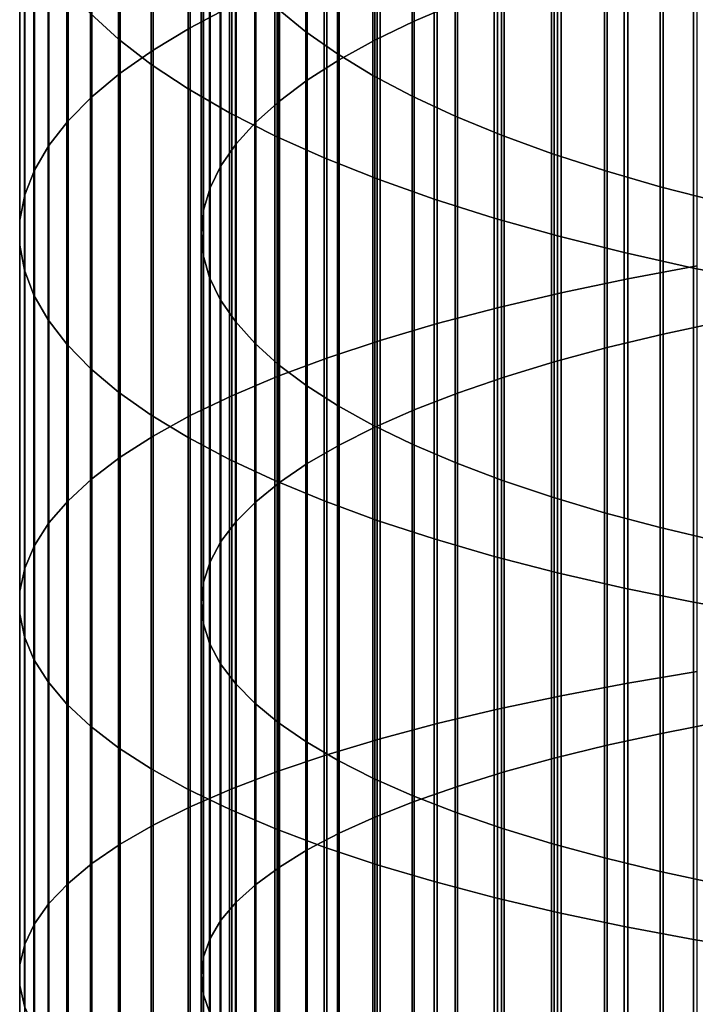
# Model space of a CAD drawing. Header units: metres. Extents: x -28 to 70, y -218 to 28.
# Tile 159 of 256: x -10.5 to -5.67, y -75.66 to -68.62. Entities that reach past the tile are written whole.
import ezdxf

# ---------------------------------------------------------------- set-up
doc = ezdxf.new("R2010")
doc.units = ezdxf.units.M
doc.layers.add('solid_10_261_432_XXX', color=7, linetype='CONTINUOUS')

msp = doc.modelspace()

# ---------------------------------------------------------------- linework, layer by layer
at = {"layer": 'solid_10_261_432_XXX'}
for points in [[(-7.367691, -65.741043, 485.592926), (-7.367691, -68.503784, 486.499023), (-7.675883, -68.634583, 486.080841), (-7.675883, -65.883316, 485.178497)], [(-9.276731, -65.932999, 485.033783), (-9.276731, -68.680252, 485.934814), (-8.980496, -68.524406, 486.433075), (-8.980496, -65.763474, 485.527588)], [(-7.675883, -65.883316, 485.178497), (-7.675883, -68.634583, 486.080841), (-7.958051, -68.770508, 485.64624), (-7.958051, -66.031174, 484.747833)], [(-9.542647, -66.107742, 484.52478), (-9.542647, -68.840904, 485.421173), (-9.276731, -68.680252, 485.934814), (-9.276731, -65.932999, 485.033783)], [(-7.958051, -66.031174, 484.747833), (-7.958051, -68.770508, 485.64624), (-8.213237, -68.91111, 485.196716), (-8.213237, -66.184105, 484.302338)], [(-9.788918, -66.268074, 475.893982), (-9.788918, -68.763359, 476.789215), (-9.989978, -68.579712, 477.324188), (-9.989978, -66.069748, 476.423676)], [(-8.648828, -66.036026, 476.513733), (-8.648828, -68.548477, 477.415131), (-8.451611, -68.710205, 476.944061), (-8.451611, -66.21067, 476.047272)], [(-9.777374, -66.287132, 484.002228), (-9.777374, -69.005829, 484.89389), (-9.542647, -68.840904, 485.421173), (-9.542647, -66.107742, 484.52478)], [(-8.451611, -66.21067, 476.047272), (-8.451611, -68.710205, 476.944061), (-8.225739, -68.867928, 476.48465), (-8.225739, -66.380989, 475.592377)], [(-8.213237, -66.184105, 484.302338), (-8.213237, -68.91111, 485.196716), (-8.440577, -69.055908, 484.733765), (-8.440577, -66.341606, 483.843567)], [(-9.980146, -66.470581, 483.467865), (-9.980146, -69.174484, 484.354645), (-9.777374, -69.005829, 484.89389), (-9.777374, -66.287132, 484.002228)], [(-9.555864, -66.462044, 475.375916), (-9.555864, -68.942978, 476.266022), (-9.788918, -68.763359, 476.789215), (-9.788918, -66.268074, 475.893982)], [(-8.440577, -66.341606, 483.843567), (-8.440577, -69.055908, 484.733765), (-8.639299, -69.204414, 484.258972), (-8.639299, -66.503136, 483.373047)], [(-8.225739, -66.380989, 475.592377), (-8.225739, -68.867928, 476.48465), (-7.971979, -69.021111, 476.038422), (-7.971979, -66.546417, 475.150543)], [(-10.150299, -66.657501, 482.923401), (-10.150299, -69.346329, 483.805237), (-9.980146, -69.174484, 484.354645), (-9.980146, -66.470581, 483.467865)], [(-9.291579, -66.651024, 474.871155), (-9.291579, -69.117981, 475.756256), (-9.555864, -68.942978, 476.266022), (-9.555864, -66.462044, 475.375916)], [(-8.639299, -66.503136, 483.373047), (-8.639299, -69.204414, 484.258972), (-8.80873, -69.356117, 483.773956), (-8.80873, -66.668144, 482.892365)], [(-7.971979, -66.546417, 475.150543), (-7.971979, -69.021111, 476.038422), (-7.69119, -69.169243, 475.606934), (-7.69119, -66.706375, 474.723297)], [(-10.287278, -66.847267, 482.370605), (-10.287278, -69.52079, 483.247467), (-10.150299, -69.346329, 483.805237), (-10.150299, -66.657501, 482.923401)], [(-8.996925, -66.834396, 474.381378), (-8.996925, -69.287796, 475.261597), (-9.291579, -69.117981, 475.756256), (-9.291579, -66.651024, 474.871155)], [(-8.80873, -66.668144, 482.892365), (-8.80873, -69.356117, 483.773956), (-8.948297, -69.510506, 483.280334), (-8.948297, -66.836075, 482.403198)], [(-7.69119, -66.706375, 474.723297), (-7.69119, -69.169243, 475.606934), (-7.384325, -69.311813, 475.19162), (-7.384325, -66.860336, 474.312103)], [(-10.390635, -67.039261, 481.81134), (-10.390635, -69.697311, 482.683105), (-10.287278, -69.52079, 483.247467), (-10.287278, -66.847267, 482.370605)], [(-8.948297, -66.836075, 482.403198), (-8.948297, -69.510506, 483.280334), (-9.057523, -69.667061, 482.779816), (-9.057523, -67.006363, 481.907196)], [(-8.672868, -67.011574, 473.908173), (-8.672868, -69.451859, 474.783691), (-8.996925, -69.287796, 475.261597), (-8.996925, -66.834396, 474.381378)], [(-7.384325, -66.860336, 474.312103), (-7.384325, -69.311813, 475.19162), (-7.052423, -69.448349, 474.793915), (-7.052423, -67.007774, 473.918304)], [(-9.057523, -67.006363, 481.907196), (-9.057523, -69.667061, 482.779816), (-9.136041, -69.825249, 482.274048), (-9.136041, -67.178421, 481.405975)], [(-8.320464, -67.181961, 473.453064), (-8.320464, -69.60965, 474.324066), (-8.672868, -69.451859, 474.783691), (-8.672868, -67.011574, 473.908173)], [(-7.052423, -67.007774, 473.918304), (-7.052423, -69.448349, 474.793915), (-6.69661, -69.578377, 474.415161), (-6.69661, -67.148193, 473.543274)], [(-10.460032, -67.232864, 481.247406), (-10.460032, -69.875298, 482.114044), (-10.390635, -69.697311, 482.683105), (-10.390635, -67.039261, 481.81134)], [(-6.69661, -67.148193, 473.543274), (-6.69661, -69.578377, 474.415161), (-6.318093, -69.701454, 474.056641), (-6.318093, -67.281105, 473.188263)], [(-9.136041, -67.178421, 481.405975), (-9.136041, -69.825249, 482.274048), (-9.183583, -69.984528, 481.764801), (-9.183583, -67.351677, 480.901306)], [(-7.940866, -67.345016, 473.017578), (-7.940866, -69.760635, 473.884247), (-8.320464, -69.60965, 474.324066), (-8.320464, -67.181961, 473.453064)], [(-10.495243, -67.427437, 480.680634), (-10.495243, -70.054184, 481.542114), (-10.460032, -69.875298, 482.114044), (-10.460032, -67.232864, 481.247406)], [(-6.318093, -67.281105, 473.188263), (-6.318093, -69.701454, 474.056641), (-5.918155, -69.817177, 473.719543), (-5.918155, -67.406075, 472.854492)], [(-9.183583, -67.351677, 480.901306), (-9.183583, -69.984528, 481.764801), (-9.199989, -70.144363, 481.253784), (-9.199989, -67.525536, 480.394897)], [(-7.535316, -67.500191, 472.603119), (-7.535316, -69.904335, 473.465668), (-7.940866, -69.760635, 473.884247), (-7.940866, -67.345016, 473.017578)], [(-10.496152, -67.622353, 480.112885), (-10.496152, -70.233376, 480.969208), (-10.495243, -70.054184, 481.542114), (-10.495243, -67.427437, 480.680634)], [(-5.918155, -67.406075, 472.854492), (-5.918155, -69.817177, 473.719543), (-5.498151, -69.925148, 473.40506), (-5.498151, -67.522667, 472.543091)], [(-7.105137, -67.646996, 472.211029), (-7.105137, -70.040276, 473.069702), (-7.535316, -69.904335, 473.465668), (-7.535316, -67.500191, 472.603119)], [(-6.150862, -67.608215, 489.362305), (-6.150862, -70.474106, 490.215515), (-5.65451, -70.382248, 490.540375), (-5.65451, -67.507439, 489.684509)], [(-9.199989, -67.525536, 480.394897), (-9.199989, -70.144363, 481.253784), (-9.185204, -70.304214, 480.742706), (-9.185204, -67.699409, 479.888397)], [(-10.462755, -67.816956, 479.54599), (-10.462755, -70.412285, 480.397186), (-10.496152, -70.233376, 480.969208), (-10.496152, -67.622353, 480.112885)], [(-6.651737, -67.784935, 471.842621), (-6.651737, -70.168015, 472.697601), (-7.105137, -70.040276, 473.069702), (-7.105137, -67.646996, 472.211029)], [(-6.627111, -67.717293, 489.01355), (-6.627111, -70.573532, 489.863892), (-6.150862, -70.474106, 490.215515), (-6.150862, -67.608215, 489.362305)], [(-9.185204, -67.699409, 479.888397), (-9.185204, -70.304214, 480.742706), (-9.139276, -70.463539, 480.233307), (-9.139276, -67.872704, 479.383606)], [(-7.0817, -67.83432, 488.639404), (-7.0817, -70.680199, 489.486664), (-6.627111, -70.573532, 489.863892), (-6.627111, -67.717293, 489.01355)], [(-6.176596, -67.913559, 471.499054), (-6.176596, -70.287125, 472.350647), (-6.651737, -70.168015, 472.697601), (-6.651737, -67.784935, 471.842621)], [(-10.395164, -68.010628, 478.981873), (-10.395164, -70.59034, 479.827942), (-10.462755, -70.412285, 480.397186), (-10.462755, -67.816956, 479.54599)], [(-7.513144, -67.9589, 488.241089), (-7.513144, -70.79377, 489.085052), (-7.0817, -70.680199, 489.486664), (-7.0817, -67.83432, 488.639404)], [(-9.139276, -67.872704, 479.383606), (-9.139276, -70.463539, 480.233307), (-9.062361, -70.621796, 479.727356), (-9.062361, -68.044846, 478.882202)], [(-5.681269, -68.032455, 471.181488), (-5.681269, -70.397224, 472.029938), (-6.176596, -70.287125, 472.350647), (-6.176596, -67.913559, 471.499054)], [(-7.920033, -68.090645, 487.819885), (-7.920033, -70.913857, 488.66037), (-7.513144, -70.79377, 489.085052), (-7.513144, -67.9589, 488.241089)], [(-5.475811, -67.94162, 488.296356), (-5.475811, -70.778008, 489.140778), (-5.896819, -70.868141, 488.822052), (-5.896819, -68.040497, 487.980225)], [(-10.293597, -68.202728, 478.422302), (-10.293597, -70.766945, 479.263275), (-10.395164, -70.59034, 479.827942), (-10.395164, -68.010628, 478.981873)], [(-9.062361, -68.044846, 478.882202), (-9.062361, -70.621796, 479.727356), (-8.954721, -70.77845, 479.226501), (-8.954721, -68.215233, 478.385864)], [(-5.896819, -68.040497, 487.980225), (-5.896819, -70.868141, 488.822052), (-6.297833, -70.96479, 488.480255), (-6.297833, -68.146523, 487.641235)], [(-5.167373, -68.141235, 470.890961), (-5.167373, -70.497963, 471.736511), (-5.681269, -70.397224, 472.029938), (-5.681269, -68.032455, 471.181488)], [(-8.301037, -68.229118, 487.377167), (-8.301037, -71.04007, 488.21402), (-7.920033, -70.913857, 488.66037), (-7.920033, -68.090645, 487.819885)], [(-10.158388, -68.392624, 477.869141), (-10.158388, -70.941536, 478.705109), (-10.293597, -70.766945, 479.263275), (-10.293597, -68.202728, 478.422302)], [(-6.297833, -68.146523, 487.641235), (-6.297833, -70.96479, 488.480255), (-6.677495, -71.067619, 488.116608), (-6.677495, -68.259338, 487.280548)], [(-8.954721, -68.215233, 478.385864), (-8.954721, -70.77845, 479.226501), (-8.816721, -70.932961, 478.732483), (-8.816721, -68.383308, 477.896301)], [(-8.65491, -68.373863, 486.914398), (-8.65491, -71.172012, 487.747437), (-8.301037, -71.04007, 488.21402), (-8.301037, -68.229118, 487.377167)], [(-6.677495, -68.259338, 487.280548), (-6.677495, -71.067619, 488.116608), (-7.034518, -71.176292, 487.7323), (-7.034518, -68.378563, 486.899384)], [(-9.989978, -68.579712, 477.324188), (-9.989978, -71.113525, 478.155212), (-10.158388, -70.941536, 478.705109), (-10.158388, -68.392624, 477.869141)], [(-8.980496, -68.524406, 486.433075), (-8.980496, -71.309235, 487.262177), (-8.65491, -71.172012, 487.747437), (-8.65491, -68.373863, 486.914398)], [(-8.816721, -68.383308, 477.896301), (-8.816721, -70.932961, 478.732483), (-8.648828, -71.084816, 478.246979), (-8.648828, -68.548477, 477.415131)], [(-7.034518, -68.378563, 486.899384), (-7.034518, -71.176292, 487.7323), (-7.367691, -71.290436, 487.328644), (-7.367691, -68.503784, 486.499023)], [(-9.276731, -68.680252, 485.934814), (-9.276731, -71.451294, 486.759766), (-8.980496, -71.309235, 487.262177), (-8.980496, -68.524406, 486.433075)], [(-8.648828, -68.548477, 477.415131), (-8.648828, -71.084816, 478.246979), (-8.451611, -71.233498, 477.771637), (-8.451611, -68.710205, 476.944061)], [(-7.367691, -68.503784, 486.499023), (-7.367691, -71.290436, 487.328644), (-7.675883, -71.40966, 486.907013), (-7.675883, -68.634583, 486.080841)], [(-9.788918, -68.763359, 476.789215), (-9.788918, -71.282372, 477.615387), (-9.989978, -71.113525, 478.155212), (-9.989978, -68.579712, 477.324188)], [(-9.542647, -68.840904, 485.421173), (-9.542647, -71.597733, 486.241913), (-9.276731, -71.451294, 486.759766), (-9.276731, -68.680252, 485.934814)], [(-7.675883, -68.634583, 486.080841), (-7.675883, -71.40966, 486.907013), (-7.958051, -71.533569, 486.468842), (-7.958051, -68.770508, 485.64624)], [(-9.555864, -68.942978, 476.266022), (-9.555864, -71.447502, 477.087402), (-9.788918, -71.282372, 477.615387), (-9.788918, -68.763359, 476.789215)], [(-8.451611, -68.710205, 476.944061), (-8.451611, -71.233498, 477.771637), (-8.225739, -71.378502, 477.308014), (-8.225739, -68.867928, 476.48465)], [(-7.958051, -68.770508, 485.64624), (-7.958051, -71.533569, 486.468842), (-8.213237, -71.661728, 486.015594), (-8.213237, -68.91111, 485.196716)], [(-9.777374, -69.005829, 484.89389), (-9.777374, -71.748062, 485.710297), (-9.542647, -71.597733, 486.241913), (-9.542647, -68.840904, 485.421173)], [(-8.213237, -68.91111, 485.196716), (-8.213237, -71.661728, 486.015594), (-8.440577, -71.793716, 485.548828), (-8.440577, -69.055908, 484.733765)], [(-8.225739, -68.867928, 476.48465), (-8.225739, -71.378502, 477.308014), (-7.971979, -71.519333, 476.857758), (-7.971979, -69.021111, 476.038422)], [(-9.291579, -69.117981, 475.756256), (-9.291579, -71.608391, 476.573029), (-9.555864, -71.447502, 477.087402), (-9.555864, -68.942978, 476.266022)], [(-9.980146, -69.174484, 484.354645), (-9.980146, -71.901802, 485.166595), (-9.777374, -71.748062, 485.710297), (-9.777374, -69.005829, 484.89389)], [(-8.440577, -69.055908, 484.733765), (-8.440577, -71.793716, 485.548828), (-8.639299, -71.929077, 485.070129), (-8.639299, -69.204414, 484.258972)], [(-7.971979, -69.021111, 476.038422), (-7.971979, -71.519333, 476.857758), (-7.69119, -71.655518, 476.422363), (-7.69119, -69.169243, 475.606934)], [(-8.996925, -69.287796, 475.261597), (-8.996925, -71.764511, 476.073883), (-9.291579, -71.608391, 476.573029), (-9.291579, -69.117981, 475.756256)], [(-10.150299, -69.346329, 483.805237), (-10.150299, -72.058441, 484.612671), (-9.980146, -71.901802, 485.166595), (-9.980146, -69.174484, 484.354645)], [(-7.69119, -69.169243, 475.606934), (-7.69119, -71.655518, 476.422363), (-7.384325, -71.786591, 476.003296), (-7.384325, -69.311813, 475.19162)], [(-8.639299, -69.204414, 484.258972), (-8.639299, -71.929077, 485.070129), (-8.80873, -72.06736, 484.581116), (-8.80873, -69.356117, 483.773956)], [(-8.672868, -69.451859, 474.783691), (-8.672868, -71.915344, 475.591644), (-8.996925, -71.764511, 476.073883), (-8.996925, -69.287796, 475.261597)], [(-7.384325, -69.311813, 475.19162), (-7.384325, -71.786591, 476.003296), (-7.052423, -71.912117, 475.601959), (-7.052423, -69.448349, 474.793915)], [(-10.287278, -69.52079, 483.247467), (-10.287278, -72.217468, 484.050293), (-10.150299, -72.058441, 484.612671), (-10.150299, -69.346329, 483.805237)], [(-8.80873, -69.356117, 483.773956), (-8.80873, -72.06736, 484.581116), (-8.948297, -72.208092, 484.083435), (-8.948297, -69.510506, 483.280334)], [(-8.320464, -69.60965, 474.324066), (-8.320464, -72.06041, 475.127838), (-8.672868, -71.915344, 475.591644), (-8.672868, -69.451859, 474.783691)], [(-7.052423, -69.448349, 474.793915), (-7.052423, -71.912117, 475.601959), (-6.69661, -72.031654, 475.219757), (-6.69661, -69.578377, 474.415161)], [(-10.390635, -69.697311, 482.683105), (-10.390635, -72.378365, 483.481293), (-10.287278, -72.217468, 484.050293), (-10.287278, -69.52079, 483.247467)], [(-8.948297, -69.510506, 483.280334), (-8.948297, -72.208092, 484.083435), (-9.057523, -72.350792, 483.578796), (-9.057523, -69.667061, 482.779816)], [(-7.940866, -69.760635, 473.884247), (-7.940866, -72.199226, 474.684021), (-8.320464, -72.06041, 475.127838), (-8.320464, -69.60965, 474.324066)], [(-6.69661, -69.578377, 474.415161), (-6.69661, -72.031654, 475.219757), (-6.318093, -72.144814, 474.857971), (-6.318093, -69.701454, 474.056641)], [(-9.057523, -69.667061, 482.779816), (-9.057523, -72.350792, 483.578796), (-9.136041, -72.49498, 483.068878), (-9.136041, -69.825249, 482.274048)], [(-10.460032, -69.875298, 482.114044), (-10.460032, -72.540604, 482.907532), (-10.390635, -72.378365, 483.481293), (-10.390635, -69.697311, 482.683105)], [(-6.318093, -69.701454, 474.056641), (-6.318093, -72.144814, 474.857971), (-5.918155, -72.251205, 474.517853), (-5.918155, -69.817177, 473.719543)], [(-9.136041, -69.825249, 482.274048), (-9.136041, -72.49498, 483.068878), (-9.183583, -72.640175, 482.55542), (-9.183583, -69.984528, 481.764801)], [(-7.535316, -69.904335, 473.465668), (-7.535316, -72.331337, 474.261658), (-7.940866, -72.199226, 474.684021), (-7.940866, -69.760635, 473.884247)], [(-5.918155, -69.817177, 473.719543), (-5.918155, -72.251205, 474.517853), (-5.498151, -72.350464, 474.2005), (-5.498151, -69.925148, 473.40506)], [(-10.495243, -70.054184, 481.542114), (-10.495243, -72.703659, 482.330902), (-10.460032, -72.540604, 482.907532), (-10.460032, -69.875298, 482.114044)], [(-7.105137, -70.040276, 473.069702), (-7.105137, -72.456314, 473.862091), (-7.535316, -72.331337, 474.261658), (-7.535316, -69.904335, 473.465668)], [(-9.183583, -69.984528, 481.764801), (-9.183583, -72.640175, 482.55542), (-9.199989, -72.785866, 482.040192), (-9.199989, -70.144363, 481.253784)], [(-6.651737, -70.168015, 472.697601), (-6.651737, -72.573746, 473.486633), (-7.105137, -72.456314, 473.862091), (-7.105137, -70.040276, 473.069702)], [(-10.496152, -70.233376, 480.969208), (-10.496152, -72.866997, 481.753265), (-10.495243, -72.703659, 482.330902), (-10.495243, -70.054184, 481.542114)], [(-9.199989, -70.144363, 481.253784), (-9.199989, -72.785866, 482.040192), (-9.185204, -72.931572, 481.524902), (-9.185204, -70.304214, 480.742706)], [(-6.176596, -70.287125, 472.350647), (-6.176596, -72.68325, 473.136505), (-6.651737, -72.573746, 473.486633), (-6.651737, -70.168015, 472.697601)], [(-10.462755, -70.412285, 480.397186), (-10.462755, -73.030083, 481.176544), (-10.496152, -72.866997, 481.753265), (-10.496152, -70.233376, 480.969208)], [(-9.185204, -70.304214, 480.742706), (-9.185204, -72.931572, 481.524902), (-9.139276, -73.076805, 481.011322), (-9.139276, -70.463539, 480.233307)], [(-5.681269, -70.397224, 472.029938), (-5.681269, -72.784477, 472.812866), (-6.176596, -72.68325, 473.136505), (-6.176596, -70.287125, 472.350647)], [(-6.150862, -70.474106, 490.215515), (-6.150862, -73.362419, 490.989441), (-5.65451, -73.279541, 491.316711), (-5.65451, -70.382248, 490.540375)], [(-10.395164, -70.59034, 479.827942), (-10.395164, -73.192383, 480.6026), (-10.462755, -73.030083, 481.176544), (-10.462755, -70.412285, 480.397186)], [(-5.167373, -70.497963, 471.736511), (-5.167373, -72.877083, 472.516785), (-5.681269, -72.784477, 472.812866), (-5.681269, -70.397224, 472.029938)], [(-9.139276, -70.463539, 480.233307), (-9.139276, -73.076805, 481.011322), (-9.062361, -73.221054, 480.50119), (-9.062361, -70.621796, 479.727356)], [(-6.627111, -70.573532, 489.863892), (-6.627111, -73.452118, 490.635223), (-6.150862, -73.362419, 490.989441), (-6.150862, -70.474106, 490.215515)], [(-10.293597, -70.766945, 479.263275), (-10.293597, -73.353363, 480.033295), (-10.395164, -73.192383, 480.6026), (-10.395164, -70.59034, 479.827942)], [(-7.0817, -70.680199, 489.486664), (-7.0817, -73.548355, 490.255188), (-6.627111, -73.452118, 490.635223), (-6.627111, -70.573532, 489.863892)], [(-9.062361, -70.621796, 479.727356), (-9.062361, -73.221054, 480.50119), (-8.954721, -73.363846, 479.996216), (-8.954721, -70.77845, 479.226501)], [(-7.513144, -70.79377, 489.085052), (-7.513144, -73.65081, 489.850616), (-7.0817, -73.548355, 490.255188), (-7.0817, -70.680199, 489.486664)], [(-10.158388, -70.941536, 478.705109), (-10.158388, -73.512505, 479.47052), (-10.293597, -73.353363, 480.033295), (-10.293597, -70.766945, 479.263275)], [(-8.954721, -70.77845, 479.226501), (-8.954721, -73.363846, 479.996216), (-8.816721, -73.504692, 479.498138), (-8.816721, -70.932961, 478.732483)], [(-7.920033, -70.913857, 488.66037), (-7.920033, -73.759148, 489.422791), (-7.513144, -73.65081, 489.850616), (-7.513144, -70.79377, 489.085052)], [(-5.475811, -70.778008, 489.140778), (-5.475811, -73.636597, 489.906738), (-5.896819, -73.717911, 489.585632), (-5.896819, -70.868141, 488.822052)], [(-5.896819, -70.868141, 488.822052), (-5.896819, -73.717911, 489.585632), (-6.297833, -73.805099, 489.241333), (-6.297833, -70.96479, 488.480255)], [(-9.989978, -71.113525, 478.155212), (-9.989978, -73.669281, 478.916077), (-10.158388, -73.512505, 479.47052), (-10.158388, -70.941536, 478.705109)], [(-8.816721, -70.932961, 478.732483), (-8.816721, -73.504692, 479.498138), (-8.648828, -73.643112, 479.008636), (-8.648828, -71.084816, 478.246979)], [(-8.301037, -71.04007, 488.21402), (-8.301037, -73.873016, 488.973114), (-7.920033, -73.759148, 489.422791), (-7.920033, -70.913857, 488.66037)], [(-6.297833, -70.96479, 488.480255), (-6.297833, -73.805099, 489.241333), (-6.677495, -73.897873, 488.874969), (-6.677495, -71.067619, 488.116608)], [(-8.65491, -71.172012, 487.747437), (-8.65491, -73.99205, 488.503082), (-8.301037, -73.873016, 488.973114), (-8.301037, -71.04007, 488.21402)], [(-8.648828, -71.084816, 478.246979), (-8.648828, -73.643112, 479.008636), (-8.451611, -73.778641, 478.529358), (-8.451611, -71.233498, 477.771637)], [(-6.677495, -71.067619, 488.116608), (-6.677495, -73.897873, 488.874969), (-7.034518, -73.995918, 488.487793), (-7.034518, -71.176292, 487.7323)], [(-9.788918, -71.282372, 477.615387), (-9.788918, -73.823181, 478.371826), (-9.989978, -73.669281, 478.916077), (-9.989978, -71.113525, 478.155212)], [(-8.980496, -71.309235, 487.262177), (-8.980496, -74.115852, 488.014191), (-8.65491, -73.99205, 488.503082), (-8.65491, -71.172012, 487.747437)], [(-8.451611, -71.233498, 477.771637), (-8.451611, -73.778641, 478.529358), (-8.225739, -73.910812, 478.06192), (-8.225739, -71.378502, 477.308014)], [(-7.034518, -71.176292, 487.7323), (-7.034518, -73.995918, 488.487793), (-7.367691, -74.098892, 488.081177), (-7.367691, -71.290436, 487.328644)], [(-9.555864, -71.447502, 477.087402), (-9.555864, -73.973709, 477.839508), (-9.788918, -73.823181, 478.371826), (-9.788918, -71.282372, 477.615387)], [(-7.367691, -71.290436, 487.328644), (-7.367691, -74.098892, 488.081177), (-7.675883, -74.206451, 487.656403), (-7.675883, -71.40966, 486.907013)], [(-9.276731, -71.451294, 486.759766), (-9.276731, -74.244019, 487.508087), (-8.980496, -74.115852, 488.014191), (-8.980496, -71.309235, 487.262177)], [(-8.225739, -71.378502, 477.308014), (-8.225739, -73.910812, 478.06192), (-7.971979, -74.039185, 477.607941), (-7.971979, -71.519333, 476.857758)], [(-7.675883, -71.40966, 486.907013), (-7.675883, -74.206451, 487.656403), (-7.958051, -74.318237, 487.214996), (-7.958051, -71.533569, 486.468842)], [(-9.291579, -71.608391, 476.573029), (-9.291579, -74.120361, 477.320862), (-9.555864, -73.973709, 477.839508), (-9.555864, -71.447502, 477.087402)], [(-9.542647, -71.597733, 486.241913), (-9.542647, -74.376129, 486.986389), (-9.276731, -74.244019, 487.508087), (-9.276731, -71.451294, 486.759766)], [(-7.958051, -71.533569, 486.468842), (-7.958051, -74.318237, 487.214996), (-8.213237, -74.433861, 486.758392), (-8.213237, -71.661728, 486.015594)], [(-7.971979, -71.519333, 476.857758), (-7.971979, -74.039185, 477.607941), (-7.69119, -74.163322, 477.168945), (-7.69119, -71.655518, 476.422363)], [(-9.777374, -71.748062, 485.710297), (-9.777374, -74.511749, 486.450806), (-9.542647, -74.376129, 486.986389), (-9.542647, -71.597733, 486.241913)], [(-8.996925, -71.764511, 476.073883), (-8.996925, -74.262672, 476.817627), (-9.291579, -74.120361, 477.320862), (-9.291579, -71.608391, 476.573029)], [(-7.69119, -71.655518, 476.422363), (-7.69119, -74.163322, 477.168945), (-7.384325, -74.282799, 476.746429), (-7.384325, -71.786591, 476.003296)], [(-8.213237, -71.661728, 486.015594), (-8.213237, -74.433861, 486.758392), (-8.440577, -74.55294, 486.288177), (-8.440577, -71.793716, 485.548828)], [(-9.980146, -71.901802, 485.166595), (-9.980146, -74.650452, 485.903107), (-9.777374, -74.511749, 486.450806), (-9.777374, -71.748062, 485.710297)], [(-8.672868, -71.915344, 475.591644), (-8.672868, -74.400162, 476.33139), (-8.996925, -74.262672, 476.817627), (-8.996925, -71.764511, 476.073883)], [(-8.440577, -71.793716, 485.548828), (-8.440577, -74.55294, 486.288177), (-8.639299, -74.675064, 485.805939), (-8.639299, -71.929077, 485.070129)], [(-7.384325, -71.786591, 476.003296), (-7.384325, -74.282799, 476.746429), (-7.052423, -74.397217, 476.341827), (-7.052423, -71.912117, 475.601959)], [(-10.150299, -72.058441, 484.612671), (-10.150299, -74.791763, 485.345062), (-9.980146, -74.650452, 485.903107), (-9.980146, -71.901802, 485.166595)], [(-8.639299, -71.929077, 485.070129), (-8.639299, -74.675064, 485.805939), (-8.80873, -74.799812, 485.313293), (-8.80873, -72.06736, 484.581116)], [(-8.320464, -72.06041, 475.127838), (-8.320464, -74.532387, 475.8638), (-8.672868, -74.400162, 476.33139), (-8.672868, -71.915344, 475.591644)], [(-7.052423, -71.912117, 475.601959), (-7.052423, -74.397217, 476.341827), (-6.69661, -74.50618, 475.956482), (-6.69661, -72.031654, 475.219757)], [(-10.287278, -72.217468, 484.050293), (-10.287278, -74.935234, 484.778503), (-10.150299, -74.791763, 485.345062), (-10.150299, -72.058441, 484.612671)], [(-8.80873, -72.06736, 484.581116), (-8.80873, -74.799812, 485.313293), (-8.948297, -74.926781, 484.81192), (-8.948297, -72.208092, 484.083435)], [(-7.940866, -72.199226, 474.684021), (-7.940866, -74.65892, 475.416321), (-8.320464, -74.532387, 475.8638), (-8.320464, -72.06041, 475.127838)], [(-6.69661, -72.031654, 475.219757), (-6.69661, -74.50618, 475.956482), (-6.318093, -74.609329, 475.591705), (-6.318093, -72.144814, 474.857971)], [(-6.318093, -72.144814, 474.857971), (-6.318093, -74.609329, 475.591705), (-5.918155, -74.706299, 475.248749), (-5.918155, -72.251205, 474.517853)], [(-10.390635, -72.378365, 483.481293), (-10.390635, -75.080399, 484.205292), (-10.287278, -74.935234, 484.778503), (-10.287278, -72.217468, 484.050293)], [(-8.948297, -72.208092, 484.083435), (-8.948297, -74.926781, 484.81192), (-9.057523, -75.055519, 484.303528), (-9.057523, -72.350792, 483.578796)], [(-7.535316, -72.331337, 474.261658), (-7.535316, -74.779343, 474.990448), (-7.940866, -74.65892, 475.416321), (-7.940866, -72.199226, 474.684021)], [(-5.918155, -72.251205, 474.517853), (-5.918155, -74.706299, 475.248749), (-5.498151, -74.796783, 474.928802), (-5.498151, -72.350464, 474.2005)], [(-9.057523, -72.350792, 483.578796), (-9.057523, -75.055519, 484.303528), (-9.136041, -75.185608, 483.789825), (-9.136041, -72.49498, 483.068878)], [(-7.105137, -72.456314, 473.862091), (-7.105137, -74.893265, 474.587585), (-7.535316, -74.779343, 474.990448), (-7.535316, -72.331337, 474.261658)], [(-10.460032, -72.540604, 482.907532), (-10.460032, -75.226768, 483.627289), (-10.390635, -75.080399, 484.205292), (-10.390635, -72.378365, 483.481293)], [(-9.136041, -72.49498, 483.068878), (-9.136041, -75.185608, 483.789825), (-9.183583, -75.316589, 483.272583), (-9.183583, -72.640175, 482.55542)], [(-6.651737, -72.573746, 473.486633), (-6.651737, -75.000305, 474.209045), (-7.105137, -74.893265, 474.587585), (-7.105137, -72.456314, 473.862091)], [(-10.495243, -72.703659, 482.330902), (-10.495243, -75.373871, 483.046387), (-10.460032, -75.226768, 483.627289), (-10.460032, -72.540604, 482.907532)], [(-9.183583, -72.640175, 482.55542), (-9.183583, -75.316589, 483.272583), (-9.199989, -75.448036, 482.75351), (-9.199989, -72.785866, 482.040192)], [(-6.176596, -72.68325, 473.136505), (-6.176596, -75.100128, 473.856049), (-6.651737, -75.000305, 474.209045), (-6.651737, -72.573746, 473.486633)], [(-10.496152, -72.866997, 481.753265), (-10.496152, -75.521233, 482.464478), (-10.495243, -75.373871, 483.046387), (-10.495243, -72.703659, 482.330902)], [(-5.681269, -72.784477, 472.812866), (-5.681269, -75.19239, 473.529755), (-6.176596, -75.100128, 473.856049), (-6.176596, -72.68325, 473.136505)], [(-9.199989, -72.785866, 482.040192), (-9.199989, -75.448036, 482.75351), (-9.185204, -75.579491, 482.234406), (-9.185204, -72.931572, 481.524902)], [(-5.167373, -72.877083, 472.516785), (-5.167373, -75.27681, 473.231201), (-5.681269, -75.19239, 473.529755), (-5.681269, -72.784477, 472.812866)], [(-10.462755, -73.030083, 481.176544), (-10.462755, -75.668365, 481.883453), (-10.496152, -75.521233, 482.464478), (-10.496152, -72.866997, 481.753265)], [(-9.185204, -72.931572, 481.524902), (-9.185204, -75.579491, 482.234406), (-9.139276, -75.71051, 481.71701), (-9.139276, -73.076805, 481.011322)], [(-10.395164, -73.192383, 480.6026), (-10.395164, -75.814781, 481.305267), (-10.462755, -75.668365, 481.883453), (-10.462755, -73.030083, 481.176544)], [(-9.139276, -73.076805, 481.011322), (-9.139276, -75.71051, 481.71701), (-9.062361, -75.840652, 481.203094), (-9.062361, -73.221054, 480.50119)], [(-10.293597, -73.353363, 480.033295), (-10.293597, -75.960022, 480.73175), (-10.395164, -75.814781, 481.305267), (-10.395164, -73.192383, 480.6026)], [(-9.062361, -73.221054, 480.50119), (-9.062361, -75.840652, 481.203094), (-8.954721, -75.969475, 480.694397), (-8.954721, -73.363846, 479.996216)], [(-6.150862, -73.362419, 490.989441), (-6.150862, -76.270958, 491.683472), (-5.65451, -76.197128, 492.012909), (-5.65451, -73.279541, 491.316711)], [(-10.158388, -73.512505, 479.47052), (-10.158388, -76.103592, 480.164795), (-10.293597, -75.960022, 480.73175), (-10.293597, -73.353363, 480.033295)], [(-8.954721, -73.363846, 479.996216), (-8.954721, -75.969475, 480.694397), (-8.816721, -76.096542, 480.192627), (-8.816721, -73.504692, 479.498138)], [(-6.627111, -73.452118, 490.635223), (-6.627111, -76.350861, 491.326935), (-6.150862, -76.270958, 491.683472), (-6.150862, -73.362419, 490.989441)], [(-7.0817, -73.548355, 490.255188), (-7.0817, -76.436592, 490.944397), (-6.627111, -76.350861, 491.326935), (-6.627111, -73.452118, 490.635223)], [(-9.989978, -73.669281, 478.916077), (-9.989978, -76.245033, 479.606262), (-10.158388, -76.103592, 480.164795), (-10.158388, -73.512505, 479.47052)], [(-8.816721, -73.504692, 479.498138), (-8.816721, -76.096542, 480.192627), (-8.648828, -76.22142, 479.699493), (-8.648828, -73.643112, 479.008636)], [(-7.513144, -73.65081, 489.850616), (-7.513144, -76.527855, 490.53714), (-7.0817, -76.436592, 490.944397), (-7.0817, -73.548355, 490.255188)], [(-9.788918, -73.823181, 478.371826), (-9.788918, -76.383881, 479.057953), (-9.989978, -76.245033, 479.606262), (-9.989978, -73.669281, 478.916077)], [(-8.648828, -73.643112, 479.008636), (-8.648828, -76.22142, 479.699493), (-8.451611, -76.343689, 479.216644), (-8.451611, -73.778641, 478.529358)], [(-7.920033, -73.759148, 489.422791), (-7.920033, -76.624367, 490.106476), (-7.513144, -76.527855, 490.53714), (-7.513144, -73.65081, 489.850616)], [(-5.475811, -73.636597, 489.906738), (-5.475811, -76.515198, 490.593628), (-5.896819, -76.587631, 490.270416), (-5.896819, -73.717911, 489.585632)], [(-8.301037, -73.873016, 488.973114), (-8.301037, -76.725807, 489.653839), (-7.920033, -76.624367, 490.106476), (-7.920033, -73.759148, 489.422791)], [(-5.896819, -73.717911, 489.585632), (-5.896819, -76.587631, 490.270416), (-6.297833, -76.665306, 489.923828), (-6.297833, -73.805099, 489.241333)], [(-9.555864, -73.973709, 477.839508), (-9.555864, -76.519676, 478.521698), (-9.788918, -76.383881, 479.057953), (-9.788918, -73.823181, 478.371826)], [(-8.451611, -73.778641, 478.529358), (-8.451611, -76.343689, 479.216644), (-8.225739, -76.462936, 478.745758), (-8.225739, -73.910812, 478.06192)], [(-6.297833, -73.805099, 489.241333), (-6.297833, -76.665306, 489.923828), (-6.677495, -76.747948, 489.555054), (-6.677495, -73.897873, 488.874969)], [(-8.65491, -73.99205, 488.503082), (-8.65491, -76.831841, 489.180695), (-8.301037, -76.725807, 489.653839), (-8.301037, -73.873016, 488.973114)], [(-6.677495, -73.897873, 488.874969), (-6.677495, -76.747948, 489.555054), (-7.034518, -76.835281, 489.165344), (-7.034518, -73.995918, 488.487793)], [(-9.291579, -74.120361, 477.320862), (-9.291579, -76.651985, 477.999207), (-9.555864, -76.519676, 478.521698), (-9.555864, -73.973709, 477.839508)], [(-8.225739, -73.910812, 478.06192), (-8.225739, -76.462936, 478.745758), (-7.971979, -76.578751, 478.288422), (-7.971979, -74.039185, 477.607941)], [(-8.980496, -74.115852, 488.014191), (-8.980496, -76.942123, 488.688599), (-8.65491, -76.831841, 489.180695), (-8.65491, -73.99205, 488.503082)], [(-7.971979, -74.039185, 477.607941), (-7.971979, -76.578751, 478.288422), (-7.69119, -76.690742, 477.846191), (-7.69119, -74.163322, 477.168945)], [(-7.034518, -73.995918, 488.487793), (-7.034518, -76.835281, 489.165344), (-7.367691, -76.927017, 488.756012), (-7.367691, -74.098892, 488.081177)], [(-9.276731, -74.244019, 487.508087), (-9.276731, -77.056297, 488.179169), (-8.980496, -76.942123, 488.688599), (-8.980496, -74.115852, 488.014191)], [(-7.367691, -74.098892, 488.081177), (-7.367691, -76.927017, 488.756012), (-7.675883, -77.022835, 488.328461), (-7.675883, -74.206451, 487.656403)], [(-8.996925, -74.262672, 476.817627), (-8.996925, -76.780373, 477.492249), (-9.291579, -76.651985, 477.999207), (-9.291579, -74.120361, 477.320862)], [(-7.69119, -74.163322, 477.168945), (-7.69119, -76.690742, 477.846191), (-7.384325, -76.798531, 477.420532), (-7.384325, -74.282799, 476.746429)], [(-9.542647, -74.376129, 486.986389), (-9.542647, -77.173981, 487.654022), (-9.276731, -77.056297, 488.179169), (-9.276731, -74.244019, 487.508087)], [(-7.675883, -74.206451, 487.656403), (-7.675883, -77.022835, 488.328461), (-7.958051, -77.122414, 487.884125), (-7.958051, -74.318237, 487.214996)], [(-8.672868, -74.400162, 476.33139), (-8.672868, -76.904411, 477.002411), (-8.996925, -76.780373, 477.492249), (-8.996925, -74.262672, 476.817627)], [(-7.958051, -74.318237, 487.214996), (-7.958051, -77.122414, 487.884125), (-8.213237, -77.22541, 487.42453), (-8.213237, -74.433861, 486.758392)], [(-7.384325, -74.282799, 476.746429), (-7.384325, -76.798531, 477.420532), (-7.052423, -76.901756, 477.012909), (-7.052423, -74.397217, 476.341827)], [(-9.777374, -74.511749, 486.450806), (-9.777374, -77.2948, 487.114899), (-9.542647, -77.173981, 487.654022), (-9.542647, -74.376129, 486.986389)], [(-8.320464, -74.532387, 475.8638), (-8.320464, -77.023705, 476.531342), (-8.672868, -76.904411, 477.002411), (-8.672868, -74.400162, 476.33139)], [(-7.052423, -74.397217, 476.341827), (-7.052423, -76.901756, 477.012909), (-6.69661, -77.000061, 476.624695), (-6.69661, -74.50618, 475.956482)], [(-8.213237, -74.433861, 486.758392), (-8.213237, -77.22541, 487.42453), (-8.440577, -77.33149, 486.951202), (-8.440577, -74.55294, 486.288177)], [(-9.980146, -74.650452, 485.903107), (-9.980146, -77.41835, 486.563599), (-9.777374, -77.2948, 487.114899), (-9.777374, -74.511749, 486.450806)], [(-7.940866, -74.65892, 475.416321), (-7.940866, -77.137863, 476.080536), (-8.320464, -77.023705, 476.531342), (-8.320464, -74.532387, 475.8638)], [(-6.69661, -74.50618, 475.956482), (-6.69661, -77.000061, 476.624695), (-6.318093, -77.093117, 476.257233), (-6.318093, -74.609329, 475.591705)], [(-8.440577, -74.55294, 486.288177), (-8.440577, -77.33149, 486.951202), (-8.639299, -77.440277, 486.465759), (-8.639299, -74.675064, 485.805939)], [(-6.318093, -74.609329, 475.591705), (-6.318093, -77.093117, 476.257233), (-5.918155, -77.180611, 475.911743), (-5.918155, -74.706299, 475.248749)], [(-10.150299, -74.791763, 485.345062), (-10.150299, -77.544235, 486.001862), (-9.980146, -77.41835, 486.563599), (-9.980146, -74.650452, 485.903107)], [(-8.639299, -74.675064, 485.805939), (-8.639299, -77.440277, 486.465759), (-8.80873, -77.551407, 485.969879), (-8.80873, -74.799812, 485.313293)], [(-7.535316, -74.779343, 474.990448), (-7.535316, -77.246506, 475.65152), (-7.940866, -77.137863, 476.080536), (-7.940866, -74.65892, 475.416321)], [(-5.918155, -74.706299, 475.248749), (-5.918155, -77.180611, 475.911743), (-5.498151, -77.262238, 475.589417), (-5.498151, -74.796783, 474.928802)], [(-10.287278, -74.935234, 484.778503), (-10.287278, -77.672043, 485.43158), (-10.150299, -77.544235, 486.001862), (-10.150299, -74.791763, 485.345062)], [(-8.80873, -74.799812, 485.313293), (-8.80873, -77.551407, 485.969879), (-8.948297, -77.664505, 485.46521), (-8.948297, -74.926781, 484.81192)], [(-7.105137, -74.893265, 474.587585), (-7.105137, -77.349281, 475.245667), (-7.535316, -77.246506, 475.65152), (-7.535316, -74.779343, 474.990448)], [(-10.390635, -75.080399, 484.205292), (-10.390635, -77.801353, 484.854584), (-10.287278, -77.672043, 485.43158), (-10.287278, -74.935234, 484.778503)], [(-8.948297, -74.926781, 484.81192), (-8.948297, -77.664505, 485.46521), (-9.057523, -77.77919, 484.953461), (-9.057523, -75.055519, 484.303528)], [(-6.651737, -75.000305, 474.209045), (-6.651737, -77.445854, 474.864319), (-7.105137, -77.349281, 475.245667), (-7.105137, -74.893265, 474.587585)], [(-6.176596, -75.100128, 473.856049), (-6.176596, -77.535904, 474.508698), (-6.651737, -77.445854, 474.864319), (-6.651737, -75.000305, 474.209045)], [(-10.460032, -75.226768, 483.627289), (-10.460032, -77.93174, 484.272766), (-10.390635, -77.801353, 484.854584), (-10.390635, -75.080399, 484.205292)], [(-9.057523, -75.055519, 484.303528), (-9.057523, -77.77919, 484.953461), (-9.136041, -77.895073, 484.436371), (-9.136041, -75.185608, 483.789825)], [(-5.681269, -75.19239, 473.529755), (-5.681269, -77.619148, 474.179993), (-6.176596, -77.535904, 474.508698), (-6.176596, -75.100128, 473.856049)], [(-10.495243, -75.373871, 483.046387), (-10.495243, -78.062782, 483.688019), (-10.460032, -77.93174, 484.272766), (-10.460032, -75.226768, 483.627289)], [(-9.136041, -75.185608, 483.789825), (-9.136041, -77.895073, 484.436371), (-9.183583, -78.011757, 483.91571), (-9.183583, -75.316589, 483.272583)], [(-5.167373, -75.27681, 473.231201), (-5.167373, -77.695305, 473.879242), (-5.681269, -77.619148, 474.179993), (-5.681269, -75.19239, 473.529755)], [(-10.496152, -75.521233, 482.464478), (-10.496152, -78.194054, 483.102264), (-10.495243, -78.062782, 483.688019), (-10.495243, -75.373871, 483.046387)], [(-9.183583, -75.316589, 483.272583), (-9.183583, -78.011757, 483.91571), (-9.199989, -78.128845, 483.393219), (-9.199989, -75.448036, 482.75351)], [(-9.199989, -75.448036, 482.75351), (-9.199989, -78.128845, 483.393219), (-9.185204, -78.245949, 482.870697), (-9.185204, -75.579491, 482.234406)], [(-10.462755, -75.668365, 481.883453), (-10.462755, -78.325119, 482.517426), (-10.496152, -78.194054, 483.102264), (-10.496152, -75.521233, 482.464478)], [(-9.185204, -75.579491, 482.234406), (-9.185204, -78.245949, 482.870697), (-9.139276, -78.362663, 482.349884), (-9.139276, -75.71051, 481.71701)]]:
    msp.add_3dface(points, dxfattribs=at)

doc.saveas('drawing.dxf')
